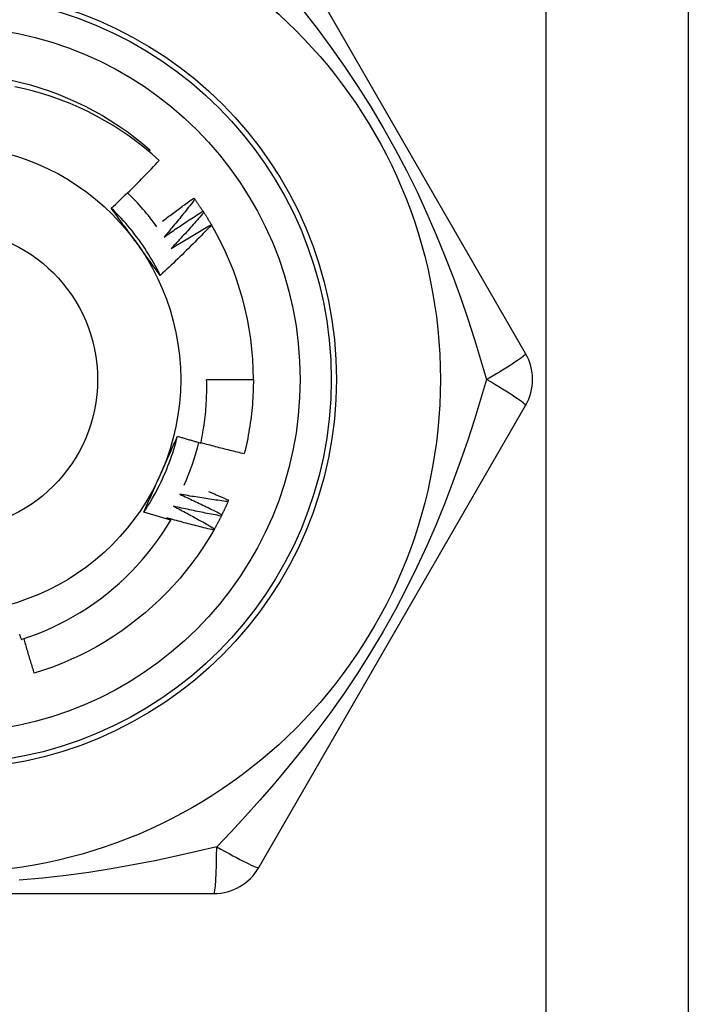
# Model space of a CAD drawing. Header units: inches. Extents: x 4.1 to 98, y 5.9 to 52.5.
# Tile 40 of 79: x 6.49 to 6.744, y 38.368 to 38.741. Entities that reach past the tile are written whole.
import ezdxf

# ---------------------------------------------------------------- set-up
doc = ezdxf.new("R2010")
doc.units = ezdxf.units.IN
doc.header["$MEASUREMENT"] = 0
doc.layers.add('Visible Edges(ANSI)', color=7, linetype='Continuous', lineweight=25)
doc.layers.add('Visible Tangent Edges(ANSI)', color=7, linetype='Continuous', lineweight=25)

msp = doc.modelspace()

# ---------------------------------------------------------------- linework, layer by layer
at = {"layer": 'Visible Edges(ANSI)'}
for p, q in [((6.743700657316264, 38.93157324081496), (6.743700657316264, 17.60873859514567)), ((6.682048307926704, 38.61464410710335), (6.580898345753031, 38.78984095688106)), ((6.539232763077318, 38.69125448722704), (6.539675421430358, 38.69177162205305)), ((6.556296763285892, 38.67356692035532), (6.556652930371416, 38.67307949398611)), ((6.559739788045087, 38.66861623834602), (6.560070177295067, 38.66811097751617)), ((6.562921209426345, 38.66349351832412), (6.562969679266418, 38.66341068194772)), ((6.56112782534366, 38.60480158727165), (6.578842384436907, 38.60480158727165)), ((6.580898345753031, 38.41976221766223), (6.682048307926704, 38.59495906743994)), ((6.569451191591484, 38.55904980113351), (6.569211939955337, 38.55849554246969)), ((6.361550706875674, 38.40991969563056), (6.563850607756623, 38.40991969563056))]:
    msp.add_line(p, q, dxfattribs=at)
at = {"layer": 'Visible Edges(ANSI)', "flags": 128}
for points in [[(6.487112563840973, 38.71826468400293), (6.490732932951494, 38.71741514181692), (6.494325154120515, 38.71645223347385), (6.497885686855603, 38.71537722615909), (6.501410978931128, 38.71419137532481), (6.504897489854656, 38.71289592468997), (6.508341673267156, 38.71149214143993), (6.511739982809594, 38.70998126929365), (6.515088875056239, 38.7083645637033), (6.51838479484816, 38.70664328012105), (6.52162421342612, 38.70481868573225), (6.524803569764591, 38.70289202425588), (6.527919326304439, 38.70086454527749), (6.530967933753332, 38.69873751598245), (6.533945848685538, 38.69651218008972), (6.536849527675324, 38.69418979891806), (6.539675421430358, 38.69177162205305)], [(6.543167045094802, 38.68780287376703), (6.54042658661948, 38.69024021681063), (6.537613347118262, 38.69258667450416), (6.53472961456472, 38.69484067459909), (6.531777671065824, 38.69700062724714), (6.528759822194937, 38.69906496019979), (6.525678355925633, 38.70103209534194), (6.522535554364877, 38.7029004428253), (6.51933371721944, 38.70466843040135), (6.516075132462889, 38.7063344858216), (6.512762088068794, 38.70789701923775), (6.509396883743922, 38.70935445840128), (6.505982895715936, 38.71070479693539), (6.502530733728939, 38.71194370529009), (6.4990448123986, 38.71306988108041), (6.495527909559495, 38.71408273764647), (6.491982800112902, 38.71498165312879), (6.488412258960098, 38.71576602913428)], [(6.524989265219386, 38.66972477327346), (6.525771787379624, 38.67045302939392), (6.52655213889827, 38.67118349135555), (6.527330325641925, 38.67191615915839), (6.528106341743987, 38.67265102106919), (6.528880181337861, 38.6733880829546), (6.529651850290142, 38.67412732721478), (6.530421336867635, 38.67486875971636), (6.531188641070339, 38.67561236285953), (6.531953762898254, 38.67635814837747), (6.53271669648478, 38.67710609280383), (6.53347743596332, 38.67785620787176), (6.534235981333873, 38.6786084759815), (6.534992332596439, 38.67936289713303), (6.535746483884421, 38.68011946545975), (6.536498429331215, 38.68087817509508), (6.537248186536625, 38.68163903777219), (6.537995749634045, 38.68240204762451), (6.538741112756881, 38.68316719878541), (6.53948428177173, 38.68393449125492), (6.540225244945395, 38.68470391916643), (6.540964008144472, 38.68547547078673), (6.541700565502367, 38.68624915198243), (6.542434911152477, 38.68702495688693), (6.543167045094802, 38.68780287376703)], [(6.544396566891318, 38.66478261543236), (6.544885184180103, 38.6651577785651), (6.545374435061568, 38.66553214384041), (6.545864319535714, 38.66590572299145), (6.54635483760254, 38.66627851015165), (6.546845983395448, 38.6666504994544), (6.547337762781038, 38.6670216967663), (6.547830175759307, 38.66739210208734), (6.548323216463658, 38.66776170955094), (6.548816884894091, 38.66813052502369), (6.549311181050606, 38.66849854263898), (6.549806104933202, 38.66886576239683), (6.550301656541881, 38.66923219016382), (6.550797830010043, 38.66959781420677), (6.551294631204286, 38.66996264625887), (6.551792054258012, 38.67032667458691), (6.55229009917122, 38.67068990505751), (6.552788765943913, 38.67105233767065), (6.553288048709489, 38.67141396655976), (6.553787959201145, 38.67177479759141), (6.554288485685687, 38.672134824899), (6.554789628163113, 38.67249405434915), (6.555291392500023, 38.67285248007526), (6.555793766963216, 38.67321010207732), (6.556296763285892, 38.67356692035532)], [(6.556652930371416, 38.67307949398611), (6.556180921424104, 38.67247390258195), (6.555707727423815, 38.67186919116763), (6.555233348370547, 38.67126535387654), (6.554757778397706, 38.67066240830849), (6.554281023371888, 38.67006034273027), (6.553803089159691, 38.66945916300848), (6.553323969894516, 38.66885887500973), (6.552843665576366, 38.668259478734), (6.552362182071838, 38.66766097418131), (6.55187951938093, 38.66706336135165), (6.551395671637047, 38.66646664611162), (6.550910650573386, 38.66587082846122), (6.550424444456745, 38.66527591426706), (6.549937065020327, 38.66468189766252), (6.549448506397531, 38.66408879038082), (6.548958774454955, 38.66349658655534), (6.548467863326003, 38.66290529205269), (6.547975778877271, 38.66231491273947), (6.54748252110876, 38.66172543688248), (6.546988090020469, 38.66113688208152), (6.5464924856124, 38.66054924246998), (6.545995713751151, 38.65996251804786), (6.545497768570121, 38.65937671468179), (6.544998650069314, 38.65879183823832)], [(6.556652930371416, 38.67307949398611), (6.556785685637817, 38.67289642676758), (6.556918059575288, 38.6727131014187), (6.557050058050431, 38.67252951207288), (6.557181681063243, 38.6723456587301), (6.557312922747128, 38.67216154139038), (6.557443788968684, 38.6719771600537), (6.55757427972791, 38.67179252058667), (6.557704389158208, 38.67160762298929), (6.557834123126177, 38.67142246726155), (6.557963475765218, 38.67123704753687), (6.558092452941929, 38.67105137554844), (6.558221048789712, 38.67086544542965), (6.558349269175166, 38.67067925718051), (6.558477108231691, 38.67049281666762), (6.55860456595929, 38.67030612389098), (6.558731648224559, 38.67011917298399), (6.558858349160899, 38.66993197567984), (6.55898466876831, 38.66974452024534), (6.559110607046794, 38.66955681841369), (6.559236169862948, 38.66936886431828), (6.559361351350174, 38.66918066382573), (6.559486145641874, 38.66899221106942), (6.559610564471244, 38.66880351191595), (6.559734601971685, 38.66861456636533)], [(6.543549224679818, 38.64427816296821), (6.542959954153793, 38.64545840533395), (6.542353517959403, 38.64662995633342), (6.541730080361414, 38.64779258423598), (6.541089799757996, 38.64894604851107), (6.540432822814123, 38.65009011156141), (6.539759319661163, 38.65122453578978), (6.539069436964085, 38.65234908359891), (6.538363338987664, 38.65346351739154), (6.537641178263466, 38.65456759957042), (6.536903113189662, 38.6556610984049), (6.536149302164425, 38.65674376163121), (6.535379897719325, 38.65781536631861), (6.53459505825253, 38.65887566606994), (6.533794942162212, 38.65992443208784), (6.532979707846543, 38.66096141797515), (6.53214950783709, 38.66198638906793), (6.531304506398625, 38.66299910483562), (6.53044485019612, 38.66399933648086), (6.529570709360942, 38.6649868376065), (6.528682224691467, 38.66596137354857), (6.52777956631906, 38.66692270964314), (6.526862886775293, 38.66787059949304), (6.525932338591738, 38.6688048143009), (6.524988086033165, 38.66972511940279)], [(6.534365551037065, 38.6568691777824), (6.533972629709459, 38.65740997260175), (6.533580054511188, 38.65795026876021), (6.533187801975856, 38.65849007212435), (6.532795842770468, 38.65902939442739), (6.532404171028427, 38.65956822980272), (6.532012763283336, 38.66010659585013), (6.531621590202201, 38.66064449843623), (6.531230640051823, 38.66118194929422), (6.530839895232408, 38.6617189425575), (6.530449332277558, 38.66225549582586), (6.530058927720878, 38.6627916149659), (6.529668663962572, 38.66332730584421), (6.529278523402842, 38.66386257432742), (6.528888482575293, 38.66439742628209), (6.52849852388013, 38.66493187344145), (6.528108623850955, 38.66546592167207), (6.527718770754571, 38.66599957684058), (6.527328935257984, 38.66653284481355), (6.526939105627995, 38.6670657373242), (6.526549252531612, 38.66759826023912), (6.526159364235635, 38.6681304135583), (6.525769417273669, 38.66866221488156), (6.525379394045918, 38.66919366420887), (6.524989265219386, 38.66972477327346)], [(6.544998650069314, 38.65879183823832), (6.545603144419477, 38.65921480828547), (6.546208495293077, 38.65963660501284), (6.546814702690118, 38.66005721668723), (6.547421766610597, 38.66047665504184), (6.548029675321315, 38.66089490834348), (6.548638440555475, 38.66131197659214), (6.549248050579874, 38.66172786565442), (6.549858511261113, 38.66214257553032), (6.550469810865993, 38.66255609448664), (6.551081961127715, 38.6629684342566), (6.551694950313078, 38.66337958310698), (6.552308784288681, 38.66378954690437), (6.552923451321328, 38.66419831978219), (6.553538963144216, 38.66460590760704), (6.554155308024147, 38.6650123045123), (6.55477248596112, 38.66541751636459), (6.555390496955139, 38.66582153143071), (6.556009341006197, 38.66622435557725), (6.556629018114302, 38.66662598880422), (6.55724952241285, 38.6670264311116), (6.557870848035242, 38.66742567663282), (6.558493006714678, 38.66782372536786), (6.55911598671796, 38.66822057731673), (6.559739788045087, 38.66861623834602)], [(6.560070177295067, 38.66811097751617), (6.559567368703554, 38.66753070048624), (6.559063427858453, 38.66695136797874), (6.55855834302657, 38.66637296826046), (6.558052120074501, 38.66579551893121), (6.557544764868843, 38.66521900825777), (6.557036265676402, 38.66464344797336), (6.556526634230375, 38.66406883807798), (6.556015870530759, 38.6634951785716), (6.55550396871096, 38.66292246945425), (6.554990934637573, 38.66235071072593), (6.554476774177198, 38.66177991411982), (6.553961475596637, 38.66121007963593), (6.553445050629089, 38.66064120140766), (6.552927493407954, 38.66007328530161), (6.55240880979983, 38.65950633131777), (6.551888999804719, 38.65894034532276), (6.551368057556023, 38.65837532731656), (6.550845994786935, 38.65781128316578), (6.550322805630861, 38.65724820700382), (6.549798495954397, 38.65668610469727), (6.549273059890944, 38.65612498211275), (6.548746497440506, 38.65556483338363), (6.548218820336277, 38.65500567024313), (6.547690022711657, 38.65444748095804)], [(6.560070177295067, 38.66811097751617), (6.56019324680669, 38.66792126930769), (6.560315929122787, 38.66773132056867), (6.560438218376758, 38.66754112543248), (6.560560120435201, 38.66735068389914), (6.560681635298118, 38.66716000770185), (6.560802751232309, 38.66696908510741), (6.560923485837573, 38.6667779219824), (6.561043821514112, 38.66658651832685), (6.561163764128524, 38.66639487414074), (6.561283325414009, 38.66620299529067), (6.561402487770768, 38.66601087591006), (6.561521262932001, 38.66581852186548), (6.561639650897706, 38.66562593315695), (6.561757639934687, 38.66543310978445), (6.561875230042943, 38.66524005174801), (6.561992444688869, 38.66504675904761), (6.562109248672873, 38.66485323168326), (6.562225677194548, 38.66465947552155), (6.562341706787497, 38.66446549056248), (6.562457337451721, 38.66427127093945), (6.562572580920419, 38.66407682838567), (6.562687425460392, 38.66388215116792), (6.562801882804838, 38.66368725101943), (6.562915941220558, 38.66349212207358)], [(6.562969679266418, 38.66341068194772), (6.562187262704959, 38.6625871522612), (6.561402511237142, 38.66176588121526), (6.560615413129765, 38.6609468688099), (6.55982597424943, 38.6601301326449), (6.559034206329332, 38.65931566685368), (6.558240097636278, 38.65850348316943), (6.55744365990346, 38.65769358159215), (6.556644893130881, 38.65688596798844), (6.55584380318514, 38.65608064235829), (6.555040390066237, 38.65527762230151), (6.554234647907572, 38.65447689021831), (6.553426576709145, 38.65367845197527), (6.552616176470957, 38.652882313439), (6.551803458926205, 38.65208848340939), (6.550988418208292, 38.65129696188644), (6.550171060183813, 38.65050775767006), (6.549351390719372, 38.64972087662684), (6.548529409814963, 38.64893632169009), (6.54770512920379, 38.6481540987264), (6.54687853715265, 38.64737421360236), (6.546049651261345, 38.6465966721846), (6.545218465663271, 38.64582148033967), (6.544384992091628, 38.64504864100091), (6.543549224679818, 38.64427816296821)], [(6.547690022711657, 38.65444748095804), (6.548315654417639, 38.65483850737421), (6.548942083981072, 38.6552283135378), (6.549569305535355, 38.65561689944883), (6.550197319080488, 38.65600425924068), (6.550826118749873, 38.65639039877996), (6.55145571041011, 38.65677530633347), (6.552086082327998, 38.65715899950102), (6.552717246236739, 38.6575414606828), (6.553349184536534, 38.6579226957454), (6.553981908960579, 38.65830269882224), (6.554615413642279, 38.65868148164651), (6.555249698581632, 38.65905903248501), (6.555884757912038, 38.65943535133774), (6.556520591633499, 38.6598104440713), (6.557157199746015, 38.6601843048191), (6.557794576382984, 38.66055693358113), (6.558432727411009, 38.66092832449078), (6.559071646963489, 38.66129848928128), (6.559711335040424, 38.6616674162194), (6.560351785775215, 38.66203511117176), (6.560992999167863, 38.66240156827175), (6.561634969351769, 38.66276678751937), (6.562277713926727, 38.66313077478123), (6.562921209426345, 38.66349351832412)], [(6.543549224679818, 38.64427816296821), (6.543166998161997, 38.64479836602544), (6.542784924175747, 38.64531885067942), (6.542402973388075, 38.64583963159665), (6.542021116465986, 38.64636072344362), (6.541639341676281, 38.64688214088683), (6.541257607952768, 38.64740389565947), (6.540875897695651, 38.64792600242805), (6.540494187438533, 38.64844847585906), (6.540112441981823, 38.648971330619), (6.539730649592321, 38.64949457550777), (6.539348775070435, 38.65001823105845), (6.538966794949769, 38.65054230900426), (6.538584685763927, 38.65106682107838), (6.538202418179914, 38.65159178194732), (6.537819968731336, 38.65211720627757), (6.537437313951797, 38.65264310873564), (6.537054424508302, 38.65316950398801), (6.536671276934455, 38.65369640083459), (6.536287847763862, 38.65422381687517), (6.535904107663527, 38.65475176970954), (6.535520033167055, 38.65528026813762), (6.53513560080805, 38.65580932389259), (6.534750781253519, 38.65633896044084), (6.534365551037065, 38.6568691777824)], [(6.558926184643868, 38.5807090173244), (6.559135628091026, 38.58169818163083), (6.559335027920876, 38.58268967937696), (6.55952431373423, 38.58368329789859), (6.559703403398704, 38.58467855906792), (6.559872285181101, 38.58567535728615), (6.560030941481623, 38.58667361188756), (6.560179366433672, 38.58767324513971), (6.56031754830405, 38.58867417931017), (6.560445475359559, 38.5896763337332), (6.560563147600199, 38.59067963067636), (6.560670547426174, 38.59168399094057), (6.560767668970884, 38.59268933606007), (6.560854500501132, 38.59369558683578), (6.56093103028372, 38.59470266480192), (6.560997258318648, 38.59571049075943), (6.561053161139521, 38.59671898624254), (6.561098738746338, 38.59772807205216), (6.5611339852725, 38.59873766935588), (6.561158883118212, 38.59974770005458), (6.561173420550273, 38.60075808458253), (6.56117758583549, 38.60176874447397), (6.561171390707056, 38.60277960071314), (6.561154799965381, 38.60379057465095), (6.56112782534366, 38.60480158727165)], [(6.578842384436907, 38.60480158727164), (6.578836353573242, 38.60361996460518), (6.578818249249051, 38.60243846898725), (6.57878809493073, 38.60125722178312), (6.578745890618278, 38.60007634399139), (6.578691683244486, 38.59889595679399), (6.578625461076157, 38.59771618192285), (6.578547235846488, 38.59653713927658), (6.578457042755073, 38.59535895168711), (6.578354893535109, 38.59418174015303), (6.578240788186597, 38.59300562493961), (6.578114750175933, 38.59183072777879), (6.577976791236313, 38.59065717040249), (6.577826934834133, 38.58948507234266), (6.577665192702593, 38.58831455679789), (6.577491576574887, 38.58714574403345), (6.577306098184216, 38.58597875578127), (6.577108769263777, 38.58481371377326), (6.576899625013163, 38.58365073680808), (6.576678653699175, 38.58248994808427), (6.576445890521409, 38.58133146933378), (6.576201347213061, 38.58017542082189), (6.575945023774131, 38.57902192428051), (6.575676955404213, 38.57787109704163), (6.575397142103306, 38.57672306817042)], [(6.537312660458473, 38.5545229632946), (6.538040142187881, 38.55562340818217), (6.538751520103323, 38.55673437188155), (6.539446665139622, 38.55785559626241), (6.540125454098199, 38.55898683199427), (6.540787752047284, 38.5601278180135), (6.541433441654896, 38.56127830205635), (6.54206238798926, 38.56243803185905), (6.542674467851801, 38.56360674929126), (6.543269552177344, 38.56478419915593), (6.543847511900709, 38.5659701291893), (6.544408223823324, 38.56716428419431), (6.544951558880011, 38.56836641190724), (6.545477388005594, 38.5695762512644), (6.545985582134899, 38.57079355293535), (6.546476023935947, 38.57201805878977), (6.546948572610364, 38.57324951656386), (6.547403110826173, 38.57448767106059), (6.547839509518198, 38.57573226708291), (6.548257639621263, 38.57698304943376), (6.548657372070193, 38.57823976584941), (6.549038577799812, 38.57950215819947), (6.549401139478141, 38.58076997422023), (6.549744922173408, 38.58204295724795), (6.550069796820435, 38.5833208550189)], [(6.543624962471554, 38.5687717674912), (6.543896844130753, 38.5693824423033), (6.544168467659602, 38.5699925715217), (6.544439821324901, 38.5706021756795), (6.544710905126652, 38.57121127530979), (6.544981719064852, 38.57181989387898), (6.545252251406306, 38.57242804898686), (6.545522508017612, 38.57303576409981), (6.545792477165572, 38.57364305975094), (6.546062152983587, 38.57424995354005), (6.546331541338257, 38.57485647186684), (6.546600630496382, 38.57546262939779), (6.546869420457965, 38.5760684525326), (6.547137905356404, 38.57667395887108), (6.547406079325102, 38.5772791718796), (6.547673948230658, 38.57788410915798), (6.547941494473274, 38.57848879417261), (6.548208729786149, 38.57909324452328), (6.548475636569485, 38.57969748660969), (6.548742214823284, 38.58030153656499), (6.549008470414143, 38.58090541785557), (6.549274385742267, 38.58150914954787), (6.549539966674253, 38.58211275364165), (6.549805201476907, 38.58271625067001), (6.550070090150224, 38.58331966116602)], [(6.550070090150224, 38.58331966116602), (6.550437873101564, 38.58320644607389), (6.550805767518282, 38.58309361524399), (6.551173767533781, 38.58298117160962), (6.55154187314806, 38.58286911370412), (6.551910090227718, 38.5827574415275), (6.552278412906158, 38.5826461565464), (6.552646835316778, 38.58253525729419), (6.553015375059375, 38.58242474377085), (6.553384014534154, 38.58231461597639), (6.553752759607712, 38.58220487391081), (6.554121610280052, 38.5820955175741), (6.554490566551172, 38.58198654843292), (6.554859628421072, 38.58187796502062), (6.555228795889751, 38.58176976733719), (6.55559806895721, 38.58166195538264), (6.555967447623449, 38.58155452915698), (6.55633692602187, 38.58144749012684), (6.556706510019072, 38.58134083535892), (6.557076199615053, 38.58123456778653), (6.557445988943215, 38.58112868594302), (6.557815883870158, 38.58102318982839), (6.558185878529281, 38.58091807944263), (6.558555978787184, 38.58081335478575), (6.558926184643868, 38.5807090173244)], [(6.558968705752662, 38.58090587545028), (6.559648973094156, 38.58071687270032), (6.56032961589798, 38.58052914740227), (6.561010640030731, 38.58034270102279), (6.561692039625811, 38.58015753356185), (6.562373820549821, 38.57997364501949), (6.563055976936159, 38.57979103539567), (6.563738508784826, 38.57960970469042), (6.564421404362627, 38.57942965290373), (6.565104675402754, 38.57925088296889), (6.565788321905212, 38.57907339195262), (6.566472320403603, 38.57889718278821), (6.567156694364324, 38.57872225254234), (6.567841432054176, 38.57854860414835), (6.56852653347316, 38.5783762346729), (6.569211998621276, 38.57820514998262), (6.569897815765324, 38.57803534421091), (6.570583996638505, 38.57786682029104), (6.57127052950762, 38.57769958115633), (6.571957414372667, 38.57753362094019), (6.572644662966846, 38.57736894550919), (6.573332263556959, 38.57720555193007), (6.574020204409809, 38.57704344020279), (6.574708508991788, 38.57688261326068), (6.575397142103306, 38.57672306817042)], [(6.537312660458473, 38.5545229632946), (6.537572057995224, 38.55511408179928), (6.537831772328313, 38.55570520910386), (6.538091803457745, 38.55629638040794), (6.538352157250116, 38.55688762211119), (6.538612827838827, 38.55747896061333), (6.538873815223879, 38.55807042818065), (6.53913511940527, 38.55866205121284), (6.539396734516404, 38.55925385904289), (6.539658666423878, 38.5598458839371), (6.539920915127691, 38.56043815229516), (6.540183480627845, 38.56103069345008), (6.540446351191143, 38.56162353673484), (6.540709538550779, 38.56221670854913), (6.540973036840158, 38.56281024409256), (6.541236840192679, 38.56340416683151), (6.541500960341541, 38.56399850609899), (6.541765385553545, 38.56459329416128), (6.54203012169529, 38.56518855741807), (6.542295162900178, 38.56578432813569), (6.542560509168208, 38.56638062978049), (6.542826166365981, 38.56697749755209), (6.543092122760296, 38.56757495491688), (6.543358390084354, 38.56817303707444), (6.543624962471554, 38.5687717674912)], [(6.550986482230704, 38.56128699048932), (6.551657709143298, 38.56098076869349), (6.552328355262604, 38.56067320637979), (6.552998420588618, 38.56036431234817), (6.553667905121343, 38.560054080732), (6.554336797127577, 38.55974251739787), (6.555005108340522, 38.55942962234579), (6.555672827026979, 38.55911539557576), (6.556339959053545, 38.55879983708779), (6.557006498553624, 38.55848294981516), (6.557672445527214, 38.55816473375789), (6.558337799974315, 38.55784519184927), (6.559002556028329, 38.55752432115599), (6.559666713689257, 38.55720212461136), (6.560330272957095, 38.55687860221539), (6.560993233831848, 38.55655375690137), (6.561655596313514, 38.55622758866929), (6.562317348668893, 38.55590009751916), (6.562978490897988, 38.55557128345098), (6.563639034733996, 38.55524115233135), (6.564298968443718, 38.55490969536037), (6.564958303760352, 38.55457692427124), (6.565617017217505, 38.55424283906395), (6.566275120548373, 38.55390743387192), (6.566932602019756, 38.55357070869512)], [(6.569211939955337, 38.55849554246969), (6.568450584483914, 38.55859493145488), (6.56768939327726, 38.55869579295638), (6.566928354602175, 38.55879812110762), (6.566167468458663, 38.55890191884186), (6.565406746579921, 38.55900718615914), (6.564646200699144, 38.55911392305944), (6.563885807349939, 38.55922213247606), (6.563125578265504, 38.55933181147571), (6.562365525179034, 38.55944296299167), (6.561605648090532, 38.55955558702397), (6.5608459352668, 38.55966968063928), (6.560086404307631, 38.55978524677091), (6.559327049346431, 38.55990228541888), (6.558567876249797, 38.56002079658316), (6.55780887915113, 38.56014078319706), (6.557050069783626, 38.56026223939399), (6.556291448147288, 38.56038517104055), (6.555533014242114, 38.56050957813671), (6.554774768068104, 38.56063546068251), (6.554016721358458, 38.56076281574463), (6.553258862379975, 38.56089164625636), (6.552501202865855, 38.56102195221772), (6.551743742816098, 38.56115373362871), (6.550986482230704, 38.56128699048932)], [(6.561853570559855, 38.5623639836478), (6.562171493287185, 38.56222929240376), (6.562489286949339, 38.56209430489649), (6.562806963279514, 38.56195902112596), (6.563124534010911, 38.56182344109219), (6.563441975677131, 38.56168756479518), (6.563759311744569, 38.56155139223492), (6.564076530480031, 38.56141492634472), (6.564393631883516, 38.56127816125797), (6.564710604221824, 38.56114110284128), (6.565027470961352, 38.56100374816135), (6.565344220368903, 38.56086609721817), (6.565660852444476, 38.56072815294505), (6.565977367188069, 38.56058991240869), (6.566293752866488, 38.56045137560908), (6.566610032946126, 38.56031254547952), (6.566926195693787, 38.56017341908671), (6.567242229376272, 38.56003399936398), (6.567558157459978, 38.55989428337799), (6.567873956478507, 38.55975427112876), (6.568189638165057, 38.55961396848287), (6.568505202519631, 38.55947336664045), (6.568820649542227, 38.55933247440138), (6.569135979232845, 38.55919128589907), (6.569451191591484, 38.55904980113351)], [(6.569211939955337, 38.55849554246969), (6.569121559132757, 38.55828825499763), (6.569030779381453, 38.55808115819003), (6.56893956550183, 38.5578742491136), (6.568847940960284, 38.55766753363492), (6.568755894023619, 38.55746101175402), (6.56866343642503, 38.55725468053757), (6.568570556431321, 38.55704854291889), (6.56847726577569, 38.55684259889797), (6.568383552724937, 38.55663684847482), (6.56828944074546, 38.55643129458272), (6.568194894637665, 38.5562259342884), (6.568099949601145, 38.55602077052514), (6.568004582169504, 38.55581580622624), (6.567908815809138, 38.5556110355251), (6.567812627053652, 38.55540646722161), (6.567716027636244, 38.5552020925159), (6.567619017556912, 38.55499791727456), (6.567521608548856, 38.55479394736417), (6.56742377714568, 38.55459017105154), (6.567325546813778, 38.55438660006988), (6.567226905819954, 38.55418322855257), (6.567127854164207, 38.55398005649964), (6.567028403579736, 38.55377709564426), (6.566928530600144, 38.55357432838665)], [(6.54751471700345, 38.55147481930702), (6.547088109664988, 38.55159628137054), (6.546661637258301, 38.55171822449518), (6.546235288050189, 38.55184064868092), (6.545809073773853, 38.55196355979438), (6.545382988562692, 38.55208694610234), (6.544957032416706, 38.55221081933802), (6.544531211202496, 38.5523351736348), (6.54410551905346, 38.55246000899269), (6.543679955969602, 38.55258533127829), (6.543254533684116, 38.5527111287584), (6.542829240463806, 38.55283741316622), (6.542404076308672, 38.55296417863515), (6.541979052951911, 38.55309142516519), (6.541554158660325, 38.55321915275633), (6.541129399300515, 38.55334736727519), (6.540704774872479, 38.55347605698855), (6.540280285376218, 38.55360523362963), (6.539855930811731, 38.55373489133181), (6.539431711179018, 38.5538650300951), (6.539007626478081, 38.5539956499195), (6.538583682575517, 38.55412675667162), (6.538159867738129, 38.55425834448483), (6.537736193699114, 38.55439041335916), (6.537312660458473, 38.5545229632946)], [(6.548608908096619, 38.55676327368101), (6.549263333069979, 38.55642262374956), (6.549917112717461, 38.55608066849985), (6.550570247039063, 38.5557374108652), (6.551222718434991, 38.55539285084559), (6.55187454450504, 38.55504699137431), (6.552525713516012, 38.55469982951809), (6.553176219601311, 38.55435136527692), (6.553826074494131, 38.55400160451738), (6.554475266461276, 38.55365055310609), (6.555123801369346, 38.55329819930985), (6.555771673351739, 38.55294454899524), (6.556418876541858, 38.55258960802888), (6.557065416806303, 38.55223337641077), (6.557711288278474, 38.5518758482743), (6.55835649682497, 38.55151702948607), (6.559001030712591, 38.55115692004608), (6.55964489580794, 38.55079552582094), (6.560288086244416, 38.55043284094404), (6.560930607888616, 38.55006886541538), (6.561572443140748, 38.54970360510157), (6.562213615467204, 38.54933706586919), (6.562854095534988, 38.54896923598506), (6.5634939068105, 38.54860012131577), (6.564133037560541, 38.54822972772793)], [(6.566664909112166, 38.55302961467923), (6.565909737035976, 38.55316838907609), (6.565154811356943, 38.55330862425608), (6.564400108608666, 38.55345031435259), (6.563645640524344, 38.55359346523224), (6.56289140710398, 38.55373807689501), (6.56213742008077, 38.5538841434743), (6.561383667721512, 38.55403167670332), (6.560630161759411, 38.55418066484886), (6.559876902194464, 38.55433111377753), (6.559123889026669, 38.55448302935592), (6.558371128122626, 38.55463639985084), (6.557618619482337, 38.55479123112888), (6.556866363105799, 38.55494752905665), (6.556114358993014, 38.55510528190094), (6.55536261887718, 38.55526450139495), (6.554611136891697, 38.55542518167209), (6.553859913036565, 38.55558732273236), (6.553108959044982, 38.55575092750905), (6.55235827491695, 38.55591599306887), (6.551607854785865, 38.55608252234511), (6.550857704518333, 38.55625051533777), (6.550107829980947, 38.55641997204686), (6.54935823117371, 38.55659089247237), (6.548608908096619, 38.55676327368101)], [(6.490773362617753, 38.50624254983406), (6.493708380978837, 38.50722548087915), (6.496615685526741, 38.50829802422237), (6.499491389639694, 38.50945912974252), (6.502327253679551, 38.510705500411), (6.505120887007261, 38.51203582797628), (6.50787044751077, 38.51344902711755), (6.510574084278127, 38.51494399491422), (6.513229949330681, 38.5165196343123), (6.515836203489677, 38.5181748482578), (6.518390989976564, 38.51990853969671), (6.520892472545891, 38.52171961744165), (6.523338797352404, 38.52360697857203), (6.525728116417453, 38.52556953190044), (6.528058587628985, 38.52760617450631), (6.530328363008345, 38.52971581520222), (6.532533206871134, 38.53189494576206), (6.53466738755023, 38.53413786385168), (6.536729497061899, 38.53644274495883), (6.538718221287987, 38.53880782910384), (6.540632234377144, 38.54123136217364), (6.542470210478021, 38.54371157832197), (6.544230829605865, 38.54624673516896), (6.545912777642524, 38.54883506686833), (6.54751471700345, 38.55147481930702)], [(6.54599973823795, 38.55236905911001), (6.546062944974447, 38.55233194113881), (6.546126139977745, 38.552294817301), (6.546189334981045, 38.5522576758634), (6.546252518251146, 38.55222052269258), (6.546315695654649, 38.55218335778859), (6.546378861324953, 38.55214617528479), (6.546442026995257, 38.55210898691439), (6.546505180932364, 38.5520717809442), (6.546568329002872, 38.55203456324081), (6.546631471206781, 38.55199733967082), (6.546694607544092, 38.55196009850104), (6.546757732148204, 38.55192283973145), (6.546820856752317, 38.55188557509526), (6.546883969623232, 38.55184829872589), (6.546947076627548, 38.55181100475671), (6.547010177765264, 38.55177369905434), (6.547073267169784, 38.55173638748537), (6.547136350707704, 38.55169905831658), (6.547199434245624, 38.55166171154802), (6.547262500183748, 38.55162435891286), (6.547325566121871, 38.55158699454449), (6.547388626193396, 38.55154961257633), (6.547451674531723, 38.55151222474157), (6.54751471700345, 38.55147481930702)], [(6.563837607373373, 38.54770325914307), (6.563090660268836, 38.54788104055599), (6.562344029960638, 38.54806027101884), (6.561597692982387, 38.54824093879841), (6.560851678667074, 38.54842305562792), (6.560105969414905, 38.54860662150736), (6.559360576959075, 38.54879163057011), (6.558615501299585, 38.5489780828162), (6.557870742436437, 38.54916598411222), (6.557126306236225, 38.54935532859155), (6.556382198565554, 38.54954611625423), (6.555638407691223, 38.54973835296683), (6.554894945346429, 38.54993203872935), (6.554151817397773, 38.55012716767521), (6.553409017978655, 38.55032373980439), (6.552666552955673, 38.55052176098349), (6.55192442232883, 38.55072123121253), (6.551182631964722, 38.5509221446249), (6.55044118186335, 38.55112450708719), (6.549700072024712, 38.55132831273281), (6.548959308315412, 38.55153356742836), (6.548218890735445, 38.55174027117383), (6.547478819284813, 38.55194841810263), (6.546739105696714, 38.55215801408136), (6.54599973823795, 38.55236905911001)], [(6.566664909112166, 38.55302961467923), (6.566563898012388, 38.55282729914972), (6.566462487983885, 38.55262519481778), (6.566360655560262, 38.5524232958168), (6.566258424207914, 38.55222161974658), (6.566155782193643, 38.55202014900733), (6.566052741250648, 38.55181889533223), (6.56594928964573, 38.55161785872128), (6.565845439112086, 38.5514170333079), (6.565741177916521, 38.55121642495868), (6.565636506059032, 38.55101603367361), (6.565531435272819, 38.55081585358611), (6.565425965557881, 38.55061589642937), (6.565320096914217, 38.55041615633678), (6.565213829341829, 38.55021663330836), (6.565107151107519, 38.55001733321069), (6.565000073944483, 38.54981825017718), (6.564892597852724, 38.54961938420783), (6.564784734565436, 38.54942074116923), (6.564676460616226, 38.5492223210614), (6.56456778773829, 38.54902412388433), (6.564458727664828, 38.54882614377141), (6.564349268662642, 38.54862839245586), (6.56423941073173, 38.54843086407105), (6.564129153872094, 38.54823355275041)], [(6.566932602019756, 38.55357070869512), (6.566921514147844, 38.55354813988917), (6.566910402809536, 38.55352556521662), (6.566899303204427, 38.55350299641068), (6.566888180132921, 38.55348043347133), (6.566877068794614, 38.55345787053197), (6.566865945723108, 38.55343530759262), (6.566854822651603, 38.55341275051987), (6.5668436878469, 38.55339019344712), (6.566832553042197, 38.55336763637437), (6.566821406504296, 38.55334508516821), (6.566810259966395, 38.55332253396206), (6.566799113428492, 38.55329998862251), (6.566787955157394, 38.55327744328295), (6.566776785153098, 38.55325490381), (6.566765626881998, 38.55323236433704), (6.566754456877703, 38.55320982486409), (6.566743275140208, 38.55318729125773), (6.566732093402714, 38.55316475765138), (6.566720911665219, 38.55314222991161), (6.566709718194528, 38.55311970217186), (6.566698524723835, 38.5530971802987), (6.566687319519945, 38.55307465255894), (6.566676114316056, 38.55305213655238), (6.566664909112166, 38.55302961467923)], [(6.563837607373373, 38.54770325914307), (6.561955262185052, 38.54449544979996), (6.559968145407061, 38.54135281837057), (6.557879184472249, 38.53827769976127), (6.555691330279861, 38.53527244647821), (6.553407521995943, 38.53233938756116), (6.551030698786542, 38.52948088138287), (6.5485638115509, 38.5266992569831), (6.546009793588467, 38.523996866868), (6.543371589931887, 38.52137604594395), (6.540652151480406, 38.51883914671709), (6.537854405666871, 38.51638850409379), (6.534981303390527, 38.51402646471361), (6.532035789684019, 38.51175536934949), (6.529020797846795, 38.50957755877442), (6.525939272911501, 38.50749537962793), (6.522794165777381, 38.50551117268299), (6.519588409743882, 38.50362729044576), (6.516324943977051, 38.50184606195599), (6.513006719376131, 38.50016982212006), (6.50963667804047, 38.49860094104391), (6.506217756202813, 38.4971417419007), (6.502752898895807, 38.49579457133), (6.499245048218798, 38.49456177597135), (6.495697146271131, 38.49344570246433)], [(6.564133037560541, 38.54822972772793), (6.56412077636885, 38.54820776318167), (6.564108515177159, 38.5481857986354), (6.564096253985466, 38.54816383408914), (6.564083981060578, 38.54814187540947), (6.564071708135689, 38.54811992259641), (6.564059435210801, 38.54809796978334), (6.564047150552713, 38.54807601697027), (6.564034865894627, 38.5480540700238), (6.564022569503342, 38.54803212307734), (6.564010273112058, 38.54801018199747), (6.563997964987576, 38.54798824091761), (6.563985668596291, 38.54796629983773), (6.563973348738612, 38.54794437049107), (6.563961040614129, 38.5479224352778), (6.563948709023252, 38.54790050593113), (6.563936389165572, 38.54787857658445), (6.563924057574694, 38.54785665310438), (6.563911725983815, 38.54783473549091), (6.563899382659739, 38.54781281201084), (6.563887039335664, 38.54779090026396), (6.563874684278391, 38.5477689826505), (6.563862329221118, 38.54774707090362), (6.563849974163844, 38.54772516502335), (6.563837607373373, 38.54770325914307)], [(6.490246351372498, 38.50826057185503), (6.490377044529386, 38.50775577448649), (6.490508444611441, 38.50725117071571), (6.490640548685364, 38.5067467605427), (6.490773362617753, 38.50624254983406)], [(6.491816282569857, 38.50658053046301), (6.491968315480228, 38.50603073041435), (6.49212118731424, 38.50548114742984), (6.492274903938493, 38.5049317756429), (6.492429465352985, 38.50438261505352), (6.492584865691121, 38.50383366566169), (6.492741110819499, 38.50328495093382), (6.492898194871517, 38.50273643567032), (6.493056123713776, 38.50218814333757), (6.493214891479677, 38.50164007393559), (6.493374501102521, 38.50109221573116), (6.493534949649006, 38.50054458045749), (6.493696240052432, 38.49999716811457), (6.4938583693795, 38.49944997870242), (6.494021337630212, 38.49890301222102), (6.494185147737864, 38.49835625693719), (6.494349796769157, 38.4978097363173), (6.494515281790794, 38.49726343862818), (6.494681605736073, 38.49671736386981), (6.494848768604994, 38.49617152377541), (6.495016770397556, 38.49562589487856), (6.49518560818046, 38.49508050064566), (6.495355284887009, 38.49453534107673), (6.495525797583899, 38.49399040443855), (6.495697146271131, 38.49344570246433)]]:
    msp.add_lwpolyline(points, dxfattribs=at)
at = {"layer": 'Visible Edges(ANSI)'}
for centre, radius in [((6.462700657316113, 38.60480158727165), 0.187007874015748), ((6.462700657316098, 38.60480158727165), 0.1338582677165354), ((6.462700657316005, 38.60480158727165), 0.0885826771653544)]:
    msp.add_circle(centre, radius, dxfattribs=at)
for centre, radius, start, end in [((6.462700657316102, 38.60480158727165), 0.0984251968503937, 36.01810377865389, 45.95689622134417), ((6.462700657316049, 38.60480158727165), 0.1161417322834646, 0, 30.30707566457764), ((6.665000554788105, 38.60480158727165), 0.0196850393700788, 330.0000000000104, 29.99999999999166), ((6.462700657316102, 38.60480158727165), 0.0984251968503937, 336.018103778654, 345.9568962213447), ((6.563850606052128, 38.42960473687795), 0.0196850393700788, 270.0000000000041, 329.9999999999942)]:
    msp.add_arc(centre, radius, start, end, dxfattribs=at)
at = {"layer": 'Visible Tangent Edges(ANSI)'}
msp.add_line((6.689850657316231, 17.60873859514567), (6.689850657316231, 38.93157324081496), dxfattribs=at)
at = {"layer": 'Visible Tangent Edges(ANSI)', "flags": 128}
for points in [[(6.597632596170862, 38.74477654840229), (6.602980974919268, 38.73786849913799), (6.608247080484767, 38.73075449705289), (6.613410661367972, 38.72343450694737), (6.618451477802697, 38.71590850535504), (6.623349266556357, 38.70817649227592), (6.628083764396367, 38.700238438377), (6.632609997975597, 38.69214650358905), (6.636869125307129, 38.6840254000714), (6.64087043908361, 38.67589459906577), (6.644625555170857, 38.66776938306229), (6.648146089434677, 38.65966502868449), (6.651443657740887, 38.65159680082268), (6.654529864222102, 38.64357998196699), (6.657416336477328, 38.63562984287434), (6.660114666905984, 38.62776166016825), (6.662636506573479, 38.61999070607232), (6.664993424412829, 38.61233225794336), (6.667197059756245, 38.60480158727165)], [(6.667197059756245, 38.60480158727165), (6.664992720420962, 38.59727427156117), (6.662629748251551, 38.58961004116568), (6.660097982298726, 38.58182642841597), (6.657387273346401, 38.57394095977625), (6.65448749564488, 38.5659711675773), (6.651388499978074, 38.55793458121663), (6.648080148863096, 38.54984872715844), (6.644552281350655, 38.54173114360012), (6.640794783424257, 38.53359935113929), (6.63679748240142, 38.52547087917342), (6.632550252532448, 38.51736326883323), (6.628042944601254, 38.50929403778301), (6.623298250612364, 38.50132824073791), (6.618394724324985, 38.49357917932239), (6.613353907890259, 38.48604853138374), (6.608194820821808, 38.47873390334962), (6.602936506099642, 38.47163285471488), (6.597597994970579, 38.46474295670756), (6.592198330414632, 38.45806181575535), (6.586756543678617, 38.45158699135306), (6.581291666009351, 38.44531606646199), (6.575822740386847, 38.43924663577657), (6.570368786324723, 38.43337624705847), (6.564948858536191, 38.42770250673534)], [(6.564948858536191, 38.42770250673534), (6.557329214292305, 38.42584792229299), (6.549513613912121, 38.42406229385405), (6.541511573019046, 38.42236315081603), (6.533332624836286, 38.42076804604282), (6.524986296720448, 38.41929450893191), (6.516482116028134, 38.4179600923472), (6.507829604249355, 38.4167823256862), (6.499038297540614, 38.41577875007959), (6.490117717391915, 38.41496690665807)]]:
    msp.add_lwpolyline(points, dxfattribs=at)
at = {"layer": 'Visible Tangent Edges(ANSI)'}
for centre, radius in [((6.462700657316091, 38.60480158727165), 0.1476377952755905), ((6.462700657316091, 38.60480158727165), 0.1456692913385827), ((6.462700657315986, 38.60480158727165), 0.0570866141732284)]:
    msp.add_circle(centre, radius, dxfattribs=at)
for centre, major_axis, ratio, start_param, end_param in [((6.665000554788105, 38.60480158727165), (0.0170477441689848, 0.0098425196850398), 0.056053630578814, 4.809173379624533, 6.283185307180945), ((6.665000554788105, 38.60480158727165), (0.017047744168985, -0.0098425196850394), 0.0560536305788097, 0, 1.474011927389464), ((6.563850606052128, 38.42960473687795), (0, -0.0196850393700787), 0.0560536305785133, 2.3465e-12, 1.474011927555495), ((6.563850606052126, 38.42960473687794), (0.0170477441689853, -0.0098425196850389), 0.0560536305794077, 4.809173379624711, 6.283185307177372)]:
    msp.add_ellipse(centre, major_axis=major_axis, ratio=ratio, start_param=start_param, end_param=end_param, dxfattribs=at)

doc.saveas('drawing.dxf')
